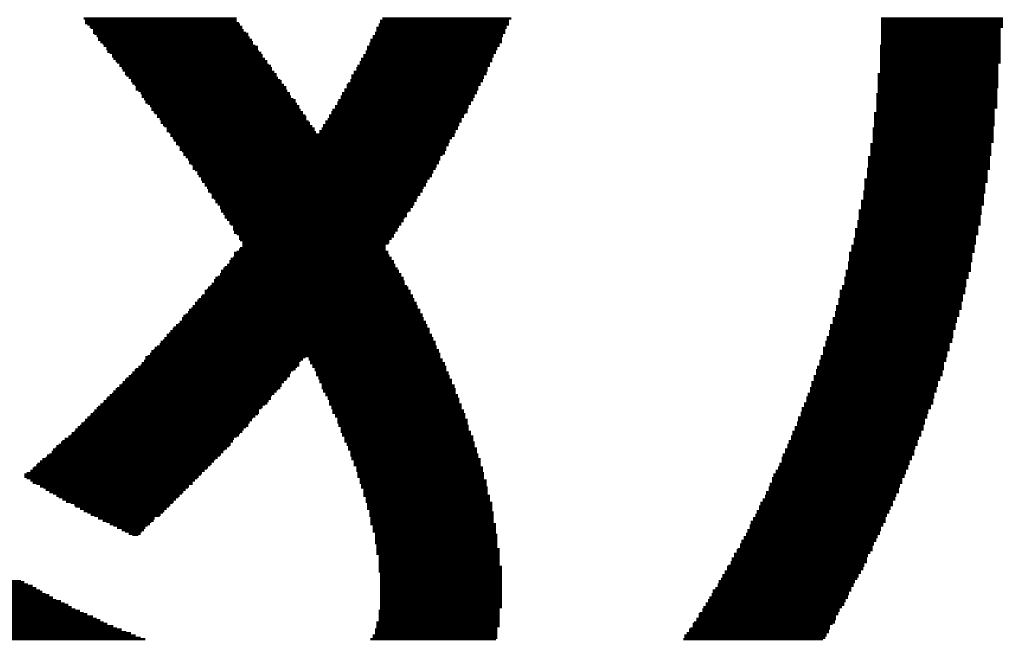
# Model space of a CAD drawing. Extents: x -1.3 to 24.2, y -3.9 to 39.2.
# Tile 30 of 53: x 12.2 to 14.3, y 15.1 to 16.5. Entities that reach past the tile are written whole.
import ezdxf

# ---------------------------------------------------------------- set-up
doc = ezdxf.new("R2010")
doc.units = 0
doc.layers.add('SMART_DOF_6_CLICK_V100_GTO', color=14, linetype='CONTINUOUS')

msp = doc.modelspace()

# ---------------------------------------------------------------- linework, layer by layer
at = {"layer": 'SMART_DOF_6_CLICK_V100_GTO', "const_width": 0.00508}
for points in [[(12.33932, 16.4719), (12.66698, 16.4719)], [(12.34186, 16.46682), (12.66698, 16.46682)], [(12.34186, 16.46174), (12.67206, 16.46174)], [(12.97432, 16.46682), (13.25118, 16.46682)], [(12.97432, 16.46174), (13.25118, 16.46174)], [(12.9794, 16.4719), (13.25626, 16.4719)], [(14.04874, 16.4719), (14.31036, 16.4719)], [(14.04874, 16.46682), (14.31036, 16.46682)], [(14.04874, 16.46174), (14.31036, 16.46174)], [(12.34694, 16.4592), (12.6746, 16.4592)], [(12.35202, 16.45412), (12.67968, 16.45412)], [(12.35456, 16.45158), (12.67968, 16.45158)], [(12.35964, 16.4465), (12.68222, 16.4465)], [(12.35964, 16.44142), (12.6873, 16.44142)], [(12.96416, 16.44142), (13.24356, 16.44142)], [(12.9667, 16.45158), (13.2461, 16.45158)], [(12.9667, 16.4465), (13.24356, 16.4465)], [(12.97178, 16.4592), (13.25118, 16.4592)], [(12.97178, 16.45412), (13.2461, 16.45412)], [(14.04874, 16.4592), (14.31036, 16.4592)], [(14.04874, 16.45412), (14.31036, 16.45412)], [(14.04874, 16.45158), (14.30528, 16.45158)], [(14.04874, 16.4465), (14.30528, 16.4465)], [(14.04874, 16.44142), (14.30528, 16.44142)], [(12.36218, 16.43888), (12.69238, 16.43888)], [(12.36726, 16.4338), (12.69238, 16.4338)], [(12.3698, 16.43126), (12.69492, 16.43126)], [(12.3698, 16.42618), (12.7, 16.42618)], [(12.37488, 16.4211), (12.70254, 16.4211)], [(12.954, 16.42618), (13.23594, 16.42618)], [(12.954, 16.4211), (13.23594, 16.4211)], [(12.95908, 16.4338), (13.23848, 16.4338)], [(12.95908, 16.43126), (13.23594, 16.43126)], [(12.96416, 16.43888), (13.23848, 16.43888)], [(14.04874, 16.43888), (14.30528, 16.43888)], [(14.04874, 16.4338), (14.30528, 16.4338)], [(14.04874, 16.43126), (14.30528, 16.43126)], [(14.04874, 16.42618), (14.30528, 16.42618)], [(14.04874, 16.4211), (14.30528, 16.4211)], [(12.37996, 16.41856), (12.70254, 16.41856)], [(12.3825, 16.41348), (12.70762, 16.41348)], [(12.38758, 16.41094), (12.7127, 16.41094)], [(12.38758, 16.40586), (12.7127, 16.40586)], [(12.39012, 16.40078), (12.71524, 16.40078)], [(12.3952, 16.39824), (12.72032, 16.39824)], [(12.94384, 16.40078), (13.22324, 16.40078)], [(12.94384, 16.39824), (13.22324, 16.39824)], [(12.94638, 16.41094), (13.22578, 16.41094)], [(12.94638, 16.40586), (13.22578, 16.40586)], [(12.95146, 16.41856), (13.23086, 16.41856)], [(12.95146, 16.41348), (13.23086, 16.41348)], [(14.0462, 16.41348), (14.30528, 16.41348)], [(14.0462, 16.41094), (14.30528, 16.41094)], [(14.0462, 16.40586), (14.30528, 16.40586)], [(14.0462, 16.40078), (14.30528, 16.40078)], [(14.0462, 16.39824), (14.30528, 16.39824)], [(14.04874, 16.41856), (14.30528, 16.41856)], [(12.40028, 16.39316), (12.72286, 16.39316)], [(12.40028, 16.39062), (12.72286, 16.39062)], [(12.40282, 16.38554), (12.72794, 16.38554)], [(12.4079, 16.38046), (12.73302, 16.38046)], [(12.41044, 16.37792), (12.73302, 16.37792)], [(12.93114, 16.37792), (13.21054, 16.37792)], [(12.93368, 16.38554), (13.21562, 16.38554)], [(12.93368, 16.38046), (13.21562, 16.38046)], [(12.93876, 16.39316), (13.21816, 16.39316)], [(12.93876, 16.39062), (13.21816, 16.39062)], [(14.0462, 16.39316), (14.30528, 16.39316)], [(14.0462, 16.39062), (14.30528, 16.39062)], [(14.0462, 16.38554), (14.30528, 16.38554)], [(14.0462, 16.38046), (14.30528, 16.38046)], [(14.0462, 16.37792), (14.30528, 16.37792)], [(12.41552, 16.37284), (12.73556, 16.37284)], [(12.41552, 16.3703), (12.74064, 16.3703)], [(12.4206, 16.36522), (12.74318, 16.36522)], [(12.42314, 16.36014), (12.74318, 16.36014)], [(12.42822, 16.3576), (12.74826, 16.3576)], [(12.91844, 16.3576), (13.20292, 16.3576)], [(12.92352, 16.36522), (13.20546, 16.36522)], [(12.92352, 16.36014), (13.20546, 16.36014)], [(12.92606, 16.3703), (13.21054, 16.3703)], [(12.93114, 16.37284), (13.21054, 16.37284)], [(14.0462, 16.37284), (14.3002, 16.37284)], [(14.0462, 16.3703), (14.3002, 16.3703)], [(14.0462, 16.36522), (14.3002, 16.36522)], [(14.0462, 16.36014), (14.3002, 16.36014)], [(14.0462, 16.3576), (14.3002, 16.3576)], [(12.42822, 16.35252), (12.75334, 16.35252)], [(12.43076, 16.34998), (12.75334, 16.34998)], [(12.43584, 16.3449), (12.75588, 16.3449)], [(12.44092, 16.33982), (12.76096, 16.33982)], [(12.44092, 16.33728), (12.7635, 16.33728)], [(12.91082, 16.33982), (13.1953, 16.33982)], [(12.91082, 16.33728), (13.1953, 16.33728)], [(12.91336, 16.34998), (13.19784, 16.34998)], [(12.91336, 16.3449), (13.19784, 16.3449)], [(12.91844, 16.35252), (13.20292, 16.35252)], [(14.04112, 16.35252), (14.3002, 16.35252)], [(14.04112, 16.34998), (14.3002, 16.34998)], [(14.04112, 16.3449), (14.3002, 16.3449)], [(14.04112, 16.33982), (14.3002, 16.33982)], [(14.04112, 16.33728), (14.3002, 16.33728)], [(12.44346, 16.3322), (12.7635, 16.3322)], [(12.44854, 16.32966), (12.76858, 16.32966)], [(12.45108, 16.32458), (12.77366, 16.32458)], [(12.45108, 16.3195), (12.77366, 16.3195)], [(12.45616, 16.31696), (12.7762, 16.31696)], [(12.89812, 16.3195), (13.18514, 16.3195)], [(12.89812, 16.31696), (13.1826, 16.31696)], [(12.9032, 16.32966), (13.19022, 16.32966)], [(12.9032, 16.32458), (13.18514, 16.32458)], [(12.90574, 16.3322), (13.19022, 16.3322)], [(14.04112, 16.3322), (14.3002, 16.3322)], [(14.04112, 16.32966), (14.3002, 16.32966)], [(14.04112, 16.32458), (14.3002, 16.32458)], [(14.04112, 16.3195), (14.29766, 16.3195)], [(14.04112, 16.31696), (14.29766, 16.31696)], [(12.46124, 16.31188), (12.78128, 16.31188)], [(12.46378, 16.30934), (12.78128, 16.30934)], [(12.46378, 16.30426), (12.78382, 16.30426)], [(12.46886, 16.29918), (12.7889, 16.29918)], [(12.4714, 16.29664), (12.79398, 16.29664)], [(12.88542, 16.29664), (13.17498, 16.29664)], [(12.8905, 16.30426), (13.17752, 16.30426)], [(12.8905, 16.29918), (13.17498, 16.29918)], [(12.89304, 16.31188), (13.1826, 16.31188)], [(12.89304, 16.30934), (13.17752, 16.30934)], [(14.03858, 16.30934), (14.29766, 16.30934)], [(14.03858, 16.30426), (14.29766, 16.30426)], [(14.03858, 16.29918), (14.29766, 16.29918)], [(14.03858, 16.29664), (14.29766, 16.29664)], [(14.04112, 16.31188), (14.29766, 16.31188)], [(12.4714, 16.29156), (12.79398, 16.29156)], [(12.47648, 16.28902), (12.79652, 16.28902)], [(12.48156, 16.28394), (12.8016, 16.28394)], [(12.4841, 16.2814), (12.8016, 16.2814)], [(12.4841, 16.27632), (12.80414, 16.27632)], [(12.87272, 16.27632), (13.16228, 16.27632)], [(12.8778, 16.28394), (13.16482, 16.28394)], [(12.8778, 16.2814), (13.16482, 16.2814)], [(12.88288, 16.29156), (13.1699, 16.29156)], [(12.88288, 16.28902), (13.1699, 16.28902)], [(14.03858, 16.29156), (14.29766, 16.29156)], [(14.03858, 16.28902), (14.29766, 16.28902)], [(14.03858, 16.28394), (14.29766, 16.28394)], [(14.03858, 16.2814), (14.29766, 16.2814)], [(14.03858, 16.27632), (14.29258, 16.27632)], [(12.48918, 16.27124), (12.80922, 16.27124)], [(12.49172, 16.2687), (12.80922, 16.2687)], [(12.4968, 16.26362), (12.8143, 16.26362)], [(12.4968, 16.26108), (12.81684, 16.26108)], [(12.50188, 16.256), (12.81684, 16.256)], [(12.50442, 16.25092), (12.82192, 16.25092)], [(12.85748, 16.25092), (13.14958, 16.25092)], [(12.86256, 16.256), (13.14958, 16.256)], [(12.8651, 16.26362), (13.15466, 16.26362)], [(12.8651, 16.26108), (13.15466, 16.26108)], [(12.87018, 16.27124), (13.16228, 16.27124)], [(12.87018, 16.2687), (13.1572, 16.2687)], [(14.0335, 16.2687), (14.29258, 16.2687)], [(14.0335, 16.26362), (14.29258, 16.26362)], [(14.0335, 16.26108), (14.29258, 16.26108)], [(14.0335, 16.256), (14.29258, 16.256)], [(14.0335, 16.25092), (14.29258, 16.25092)], [(14.03858, 16.27124), (14.29258, 16.27124)], [(12.50442, 16.24838), (12.82446, 16.24838)], [(12.5095, 16.2433), (12.82446, 16.2433)], [(12.51204, 16.24076), (12.82954, 16.24076)], [(12.51712, 16.23568), (12.83462, 16.23568)], [(12.51712, 16.2306), (12.83462, 16.2306)], [(12.84478, 16.2306), (13.13688, 16.2306)], [(12.84986, 16.23568), (13.14196, 16.23568)], [(12.8524, 16.2433), (13.1445, 16.2433)], [(12.8524, 16.24076), (13.14196, 16.24076)], [(12.85748, 16.24838), (13.1445, 16.24838)], [(14.03096, 16.23568), (14.29004, 16.23568)], [(14.03096, 16.2306), (14.29004, 16.2306)], [(14.0335, 16.24838), (14.29258, 16.24838)], [(14.0335, 16.2433), (14.29258, 16.2433)], [(14.0335, 16.24076), (14.29004, 16.24076)], [(12.5222, 16.22806), (12.83716, 16.22806)], [(12.52474, 16.22298), (13.13434, 16.22298)], [(12.52474, 16.22044), (13.13434, 16.22044)], [(12.52982, 16.21536), (13.12926, 16.21536)], [(12.53236, 16.21028), (13.12418, 16.21028)], [(12.84478, 16.22806), (13.13688, 16.22806)], [(14.03096, 16.22806), (14.29004, 16.22806)], [(14.03096, 16.22298), (14.29004, 16.22298)], [(14.03096, 16.22044), (14.29004, 16.22044)], [(14.03096, 16.21536), (14.29004, 16.21536)], [(14.03096, 16.21028), (14.29004, 16.21028)], [(12.53744, 16.20774), (13.12418, 16.20774)], [(12.53744, 16.20266), (13.12164, 16.20266)], [(12.54252, 16.20012), (13.12164, 16.20012)], [(12.54506, 16.19504), (13.11656, 16.19504)], [(12.54506, 16.18996), (13.11656, 16.18996)], [(12.55014, 16.18742), (13.11402, 16.18742)], [(14.02588, 16.20266), (14.28496, 16.20266)], [(14.02588, 16.20012), (14.28496, 16.20012)], [(14.02588, 16.19504), (14.28496, 16.19504)], [(14.02588, 16.18996), (14.28496, 16.18996)], [(14.02588, 16.18742), (14.28496, 16.18742)], [(14.03096, 16.20774), (14.29004, 16.20774)], [(12.55268, 16.18234), (13.11402, 16.18234)], [(12.55268, 16.1798), (13.10894, 16.1798)], [(12.55776, 16.17472), (13.10386, 16.17472)], [(12.56284, 16.16964), (13.10386, 16.16964)], [(12.56538, 16.1671), (13.10132, 16.1671)], [(14.0208, 16.17472), (14.28242, 16.17472)], [(14.0208, 16.16964), (14.28242, 16.16964)], [(14.0208, 16.1671), (14.28242, 16.1671)], [(14.02588, 16.18234), (14.28496, 16.18234)], [(14.02588, 16.1798), (14.28496, 16.1798)], [(12.56538, 16.16202), (13.10132, 16.16202)], [(12.57046, 16.15948), (13.09624, 16.15948)], [(12.573, 16.1544), (13.09624, 16.1544)], [(12.573, 16.14932), (13.0937, 16.14932)], [(12.57808, 16.14678), (13.08862, 16.14678)], [(14.01826, 16.14932), (14.28242, 16.14932)], [(14.01826, 16.14678), (14.27734, 16.14678)], [(14.0208, 16.16202), (14.28242, 16.16202)], [(14.0208, 16.15948), (14.28242, 16.15948)], [(14.0208, 16.1544), (14.28242, 16.1544)], [(12.58316, 16.1417), (13.08862, 16.1417)], [(12.58316, 16.13916), (13.08608, 16.13916)], [(12.5857, 16.13408), (13.08608, 16.13408)], [(12.59078, 16.129), (13.081, 16.129)], [(12.59078, 16.12646), (13.07592, 16.12646)], [(14.01318, 16.12646), (14.27734, 16.12646)], [(14.01826, 16.1417), (14.27734, 16.1417)], [(14.01826, 16.13916), (14.27734, 16.13916)], [(14.01826, 16.13408), (14.27734, 16.13408)], [(14.01826, 16.129), (14.27734, 16.129)], [(12.59332, 16.12138), (13.07592, 16.12138)], [(12.5984, 16.11884), (13.07338, 16.11884)], [(12.5984, 16.11376), (13.07338, 16.11376)], [(12.60348, 16.10868), (13.0683, 16.10868)], [(12.60602, 16.10614), (13.06576, 16.10614)], [(14.01318, 16.12138), (14.27734, 16.12138)], [(14.01318, 16.11884), (14.27226, 16.11884)], [(14.01318, 16.11376), (14.27226, 16.11376)], [(14.01318, 16.10868), (14.27226, 16.10868)], [(14.01318, 16.10614), (14.27226, 16.10614)], [(12.60602, 16.10106), (13.06576, 16.10106)], [(12.6111, 16.09852), (13.06068, 16.09852)], [(12.61364, 16.09344), (13.06068, 16.09344)], [(12.61364, 16.08836), (13.0556, 16.08836)], [(12.61872, 16.08582), (13.05306, 16.08582)], [(14.01064, 16.10106), (14.27226, 16.10106)], [(14.01064, 16.09852), (14.27226, 16.09852)], [(14.01064, 16.09344), (14.26972, 16.09344)], [(14.01064, 16.08836), (14.26972, 16.08836)], [(14.01064, 16.08582), (14.26972, 16.08582)], [(12.62126, 16.08074), (13.05306, 16.08074)], [(12.62126, 16.0782), (13.04798, 16.0782)], [(12.62634, 16.07312), (13.04798, 16.07312)], [(12.63142, 16.06804), (13.04544, 16.06804)], [(12.63142, 16.0655), (13.04036, 16.0655)], [(12.63396, 16.06042), (13.04036, 16.06042)], [(14.00048, 16.06042), (14.26464, 16.06042)], [(14.00556, 16.08074), (14.26972, 16.08074)], [(14.00556, 16.0782), (14.26972, 16.0782)], [(14.00556, 16.07312), (14.26972, 16.07312)], [(14.00556, 16.06804), (14.26464, 16.06804)], [(14.00556, 16.0655), (14.26464, 16.0655)], [(12.63396, 16.05788), (13.03528, 16.05788)], [(12.63904, 16.0528), (13.03274, 16.0528)], [(12.64158, 16.04772), (13.03274, 16.04772)], [(12.64158, 16.04518), (13.02766, 16.04518)], [(12.64666, 16.0401), (13.02512, 16.0401)], [(14.00048, 16.05788), (14.26464, 16.05788)], [(14.00048, 16.0528), (14.26464, 16.0528)], [(14.00048, 16.04772), (14.2621, 16.04772)], [(14.00048, 16.04518), (14.2621, 16.04518)], [(14.00048, 16.0401), (14.2621, 16.0401)], [(12.65174, 16.03756), (13.02512, 16.03756)], [(12.65174, 16.03248), (13.02004, 16.03248)], [(12.65428, 16.02994), (13.02004, 16.02994)], [(12.65936, 16.02486), (13.01496, 16.02486)], [(12.65936, 16.01978), (13.01242, 16.01978)], [(13.99286, 16.01978), (14.25702, 16.01978)], [(13.99794, 16.03756), (14.2621, 16.03756)], [(13.99794, 16.03248), (14.2621, 16.03248)], [(13.99794, 16.02994), (14.2621, 16.02994)], [(13.99794, 16.02486), (14.25702, 16.02486)], [(12.6619, 16.01724), (13.01242, 16.01724)], [(12.6619, 16.01216), (13.00734, 16.01216)], [(12.66698, 16.00962), (13.0048, 16.00962)], [(12.67206, 16.00454), (13.0048, 16.00454)], [(12.67206, 15.99946), (12.99972, 15.99946)], [(12.6746, 15.99692), (12.99464, 15.99692)], [(13.99032, 15.99946), (14.25194, 15.99946)], [(13.99032, 15.99692), (14.25194, 15.99692)], [(13.99286, 16.01724), (14.25702, 16.01724)], [(13.99286, 16.01216), (14.25702, 16.01216)], [(13.99286, 16.00962), (14.25702, 16.00962)], [(13.99286, 16.00454), (14.25194, 16.00454)], [(12.67206, 15.9766), (12.98702, 15.9766)], [(12.6746, 15.97914), (12.98702, 15.97914)], [(12.67968, 15.99184), (12.99464, 15.99184)], [(12.67968, 15.9893), (12.9921, 15.9893)], [(12.67968, 15.98422), (12.98702, 15.98422)], [(13.98524, 15.98422), (14.2494, 15.98422)], [(13.98524, 15.97914), (14.2494, 15.97914)], [(13.98524, 15.9766), (14.2494, 15.9766)], [(13.99032, 15.99184), (14.25194, 15.99184)], [(13.99032, 15.9893), (14.25194, 15.9893)], [(12.65428, 15.95628), (12.99972, 15.95628)], [(12.65936, 15.95882), (12.99972, 15.95882)], [(12.6619, 15.96898), (12.9921, 15.96898)], [(12.6619, 15.9639), (12.99464, 15.9639)], [(12.66698, 15.97152), (12.9921, 15.97152)], [(13.98016, 15.96898), (14.24432, 15.96898)], [(13.98016, 15.9639), (14.24432, 15.9639)], [(13.98016, 15.95882), (14.24432, 15.95882)], [(13.98016, 15.95628), (14.24432, 15.95628)], [(13.98524, 15.97152), (14.2494, 15.97152)], [(12.63904, 15.93596), (13.01242, 15.93596)], [(12.64158, 15.9385), (13.00734, 15.9385)], [(12.64666, 15.94358), (13.00734, 15.94358)], [(12.65174, 15.9512), (13.0048, 15.9512)], [(12.65174, 15.94866), (13.0048, 15.94866)], [(13.97762, 15.94866), (14.24178, 15.94866)], [(13.97762, 15.94358), (14.24178, 15.94358)], [(13.97762, 15.9385), (14.24178, 15.9385)], [(13.97762, 15.93596), (14.24178, 15.93596)], [(13.98016, 15.9512), (14.24432, 15.9512)], [(12.62126, 15.91564), (13.02512, 15.91564)], [(12.62634, 15.91818), (13.02004, 15.91818)], [(12.63142, 15.92326), (13.02004, 15.92326)], [(12.63396, 15.93088), (13.01496, 15.93088)], [(12.63396, 15.92834), (13.01496, 15.92834)], [(13.97, 15.91564), (14.2367, 15.91564)], [(13.97254, 15.93088), (14.24178, 15.93088)], [(13.97254, 15.92834), (14.2367, 15.92834)], [(13.97254, 15.92326), (14.2367, 15.92326)], [(13.97254, 15.91818), (14.2367, 15.91818)], [(12.60602, 15.89532), (13.03528, 15.89532)], [(12.6111, 15.89786), (13.03274, 15.89786)], [(12.61364, 15.90294), (13.02766, 15.90294)], [(12.61872, 15.91056), (13.02512, 15.91056)], [(12.61872, 15.90802), (13.02766, 15.90802)], [(13.96492, 15.89786), (14.23162, 15.89786)], [(13.96492, 15.89532), (14.22908, 15.89532)], [(13.97, 15.91056), (14.23162, 15.91056)], [(13.97, 15.90802), (14.23162, 15.90802)], [(13.97, 15.90294), (14.23162, 15.90294)], [(12.59078, 15.875), (13.04544, 15.875)], [(12.59332, 15.87754), (13.04544, 15.87754)], [(12.5984, 15.8877), (13.04036, 15.8877)], [(12.5984, 15.88262), (13.04036, 15.88262)], [(12.60348, 15.89024), (13.03528, 15.89024)], [(13.95984, 15.8877), (14.22908, 15.8877)], [(13.95984, 15.88262), (14.22908, 15.88262)], [(13.95984, 15.87754), (14.224, 15.87754)], [(13.95984, 15.875), (14.224, 15.875)], [(13.96492, 15.89024), (14.22908, 15.89024)], [(12.57046, 15.8496), (13.0556, 15.8496)], [(12.573, 15.85468), (13.0556, 15.85468)], [(12.57808, 15.8623), (13.05306, 15.8623)], [(12.57808, 15.85722), (13.05306, 15.85722)], [(12.58316, 15.86738), (13.04798, 15.86738)], [(12.5857, 15.86992), (13.04798, 15.86992)], [(13.95222, 15.85468), (14.22146, 15.85468)], [(13.95222, 15.8496), (14.22146, 15.8496)], [(13.9573, 15.86992), (14.224, 15.86992)], [(13.9573, 15.86738), (14.224, 15.86738)], [(13.9573, 15.8623), (14.22146, 15.8623)], [(13.9573, 15.85722), (14.22146, 15.85722)], [(12.55014, 15.82928), (13.0683, 15.82928)], [(12.55268, 15.83436), (13.06576, 15.83436)], [(12.55776, 15.8369), (13.06576, 15.8369)], [(12.56284, 15.84198), (13.06068, 15.84198)], [(12.56538, 15.84706), (13.06068, 15.84706)], [(13.9446, 15.82928), (14.2113, 15.82928)], [(13.94968, 15.84198), (14.21638, 15.84198)], [(13.94968, 15.8369), (14.21638, 15.8369)], [(13.94968, 15.83436), (14.21638, 15.83436)], [(13.95222, 15.84706), (14.21638, 15.84706)], [(12.53236, 15.80896), (13.07592, 15.80896)], [(12.53744, 15.81404), (13.07592, 15.81404)], [(12.54252, 15.81658), (13.07338, 15.81658)], [(12.54506, 15.82166), (13.07338, 15.82166)], [(12.55014, 15.82674), (13.0683, 15.82674)], [(13.93952, 15.81404), (14.20876, 15.81404)], [(13.93952, 15.80896), (14.20876, 15.80896)], [(13.9446, 15.82674), (14.2113, 15.82674)], [(13.9446, 15.82166), (14.2113, 15.82166)], [(13.9446, 15.81658), (14.20876, 15.81658)], [(12.51204, 15.7861), (13.08862, 15.7861)], [(12.51712, 15.79372), (13.08608, 15.79372)], [(12.51712, 15.78864), (13.08608, 15.78864)], [(12.5222, 15.79626), (13.081, 15.79626)], [(12.52474, 15.80134), (13.081, 15.80134)], [(12.52982, 15.80642), (13.081, 15.80642)], [(13.9319, 15.78864), (14.20368, 15.78864)], [(13.9319, 15.7861), (14.20114, 15.7861)], [(13.93698, 15.80134), (14.20368, 15.80134)], [(13.93698, 15.79626), (14.20368, 15.79626)], [(13.93698, 15.79372), (14.20368, 15.79372)], [(13.93952, 15.80642), (14.20876, 15.80642)], [(12.49172, 15.76578), (13.09624, 15.76578)], [(12.4968, 15.76832), (13.09624, 15.76832)], [(12.50188, 15.7734), (13.0937, 15.7734)], [(12.50442, 15.77848), (13.0937, 15.77848)], [(12.5095, 15.78102), (13.08862, 15.78102)], [(13.92428, 15.76578), (14.19606, 15.76578)], [(13.92936, 15.77848), (14.20114, 15.77848)], [(13.92936, 15.7734), (14.19606, 15.7734)], [(13.92936, 15.76832), (14.19606, 15.76832)], [(13.9319, 15.78102), (14.20114, 15.78102)], [(12.4714, 15.74546), (12.8143, 15.74546)], [(12.47648, 15.748), (13.10386, 15.748)], [(12.48156, 15.75308), (13.10386, 15.75308)], [(12.4841, 15.75816), (13.10132, 15.75816)], [(12.48918, 15.7607), (13.10132, 15.7607)], [(12.82192, 15.74546), (13.10386, 15.74546)], [(13.9192, 15.748), (14.19098, 15.748)], [(13.9192, 15.74546), (14.18844, 15.74546)], [(13.92428, 15.7607), (14.19606, 15.7607)], [(13.92428, 15.75816), (14.19098, 15.75816)], [(13.92428, 15.75308), (14.19098, 15.75308)], [(12.45616, 15.72514), (12.79652, 15.72514)], [(12.46124, 15.72768), (12.8016, 15.72768)], [(12.46378, 15.73276), (12.8016, 15.73276)], [(12.46886, 15.73784), (12.80414, 15.73784)], [(12.4714, 15.74038), (12.80922, 15.74038)], [(12.82192, 15.74038), (13.10894, 15.74038)], [(12.82446, 15.73784), (13.10894, 15.73784)], [(12.82446, 15.73276), (13.11402, 15.73276)], [(12.82954, 15.72768), (13.11402, 15.72768)], [(12.82954, 15.72514), (13.11656, 15.72514)], [(13.91158, 15.72514), (14.18336, 15.72514)], [(13.91666, 15.73784), (14.18844, 15.73784)], [(13.91666, 15.73276), (14.18336, 15.73276)], [(13.91666, 15.72768), (14.18336, 15.72768)], [(13.9192, 15.74038), (14.18844, 15.74038)], [(12.43584, 15.70482), (12.78128, 15.70482)], [(12.44092, 15.70736), (12.78128, 15.70736)], [(12.44346, 15.71244), (12.78382, 15.71244)], [(12.44854, 15.71752), (12.7889, 15.71752)], [(12.45108, 15.72006), (12.79398, 15.72006)], [(12.83462, 15.72006), (13.11656, 15.72006)], [(12.83462, 15.71752), (13.11656, 15.71752)], [(12.83716, 15.71244), (13.12164, 15.71244)], [(12.83716, 15.70736), (13.12164, 15.70736)], [(12.84224, 15.70482), (13.12418, 15.70482)], [(13.90396, 15.70482), (14.17574, 15.70482)], [(13.90904, 15.71752), (14.18082, 15.71752)], [(13.90904, 15.71244), (14.18082, 15.71244)], [(13.90904, 15.70736), (14.18082, 15.70736)], [(13.91158, 15.72006), (14.18336, 15.72006)], [(12.41552, 15.6845), (12.7635, 15.6845)], [(12.4206, 15.68704), (12.7635, 15.68704)], [(12.42314, 15.69212), (12.76858, 15.69212)], [(12.42822, 15.6972), (12.77366, 15.6972)], [(12.43076, 15.69974), (12.7762, 15.69974)], [(12.84224, 15.69974), (13.12418, 15.69974)], [(12.84478, 15.6972), (13.12926, 15.6972)], [(12.84478, 15.69212), (13.12926, 15.69212)], [(12.84986, 15.68704), (13.12926, 15.68704)], [(12.84986, 15.6845), (13.13434, 15.6845)], [(13.89888, 15.69212), (14.17066, 15.69212)], [(13.89888, 15.68704), (14.17066, 15.68704)], [(13.89888, 15.6845), (14.17066, 15.6845)], [(13.90396, 15.69974), (14.17574, 15.69974)], [(13.90396, 15.6972), (14.17574, 15.6972)], [(12.3952, 15.66418), (12.74318, 15.66418)], [(12.40028, 15.66672), (12.74826, 15.66672)], [(12.40282, 15.6718), (12.75334, 15.6718)], [(12.4079, 15.67688), (12.75588, 15.67688)], [(12.41044, 15.67942), (12.76096, 15.67942)], [(12.84986, 15.67942), (13.13434, 15.67942)], [(12.8524, 15.67688), (13.13688, 15.67688)], [(12.8524, 15.6718), (13.13688, 15.6718)], [(12.85748, 15.66672), (13.13688, 15.66672)], [(12.85748, 15.66418), (13.14196, 15.66418)], [(13.89126, 15.66672), (14.16304, 15.66672)], [(13.89126, 15.66418), (14.16304, 15.66418)], [(13.89634, 15.67942), (14.16812, 15.67942)], [(13.89634, 15.67688), (14.16812, 15.67688)], [(13.89634, 15.6718), (14.16812, 15.6718)], [(12.3698, 15.63878), (12.72286, 15.63878)], [(12.37488, 15.64386), (12.72794, 15.64386)], [(12.37996, 15.6464), (12.73302, 15.6464)], [(12.3825, 15.65148), (12.73556, 15.65148)], [(12.38758, 15.65656), (12.74064, 15.65656)], [(12.39012, 15.6591), (12.74064, 15.6591)], [(12.86256, 15.6591), (13.14196, 15.6591)], [(12.86256, 15.65656), (13.1445, 15.65656)], [(12.8651, 15.65148), (13.1445, 15.65148)], [(12.8651, 15.6464), (13.1445, 15.6464)], [(12.8651, 15.64386), (13.14958, 15.64386)], [(12.87018, 15.63878), (13.14958, 15.63878)], [(13.88364, 15.6464), (14.1605, 15.6464)], [(13.88364, 15.64386), (14.15542, 15.64386)], [(13.88364, 15.63878), (14.15542, 15.63878)], [(13.88872, 15.6591), (14.16304, 15.6591)], [(13.88872, 15.65656), (14.1605, 15.65656)], [(13.88872, 15.65148), (14.1605, 15.65148)], [(12.35202, 15.61846), (12.70762, 15.61846)], [(12.35456, 15.62354), (12.7127, 15.62354)], [(12.35964, 15.62608), (12.71524, 15.62608)], [(12.36218, 15.63116), (12.71524, 15.63116)], [(12.36726, 15.63624), (12.72032, 15.63624)], [(12.87018, 15.63624), (13.14958, 15.63624)], [(12.87272, 15.63116), (13.15466, 15.63116)], [(12.87272, 15.62608), (13.15466, 15.62608)], [(12.8778, 15.62354), (13.1572, 15.62354)], [(12.8778, 15.61846), (13.1572, 15.61846)], [(13.87602, 15.62608), (14.15034, 15.62608)], [(13.87602, 15.62354), (14.1478, 15.62354)], [(13.87602, 15.61846), (14.1478, 15.61846)], [(13.87856, 15.63624), (14.15542, 15.63624)], [(13.87856, 15.63116), (14.15034, 15.63116)], [(12.3317, 15.59814), (12.69238, 15.59814)], [(12.33424, 15.60322), (12.69238, 15.60322)], [(12.33932, 15.60576), (12.69492, 15.60576)], [(12.34186, 15.61084), (12.7, 15.61084)], [(12.34694, 15.61592), (12.70254, 15.61592)], [(12.88288, 15.61592), (13.1572, 15.61592)], [(12.88288, 15.61084), (13.16228, 15.61084)], [(12.88288, 15.60576), (13.16228, 15.60576)], [(12.88542, 15.60322), (13.16228, 15.60322)], [(12.88542, 15.59814), (13.16482, 15.59814)], [(13.8684, 15.60576), (14.14272, 15.60576)], [(13.8684, 15.60322), (14.14272, 15.60322)], [(13.8684, 15.59814), (14.14018, 15.59814)], [(13.87094, 15.61592), (14.1478, 15.61592)], [(13.87094, 15.61084), (14.14272, 15.61084)], [(12.3063, 15.57528), (12.66698, 15.57528)], [(12.31138, 15.57782), (12.67206, 15.57782)], [(12.31392, 15.5829), (12.6746, 15.5829)], [(12.319, 15.58544), (12.67968, 15.58544)], [(12.32154, 15.59052), (12.68222, 15.59052)], [(12.32662, 15.5956), (12.6873, 15.5956)], [(12.8905, 15.5956), (13.16482, 15.5956)], [(12.8905, 15.59052), (13.16482, 15.59052)], [(12.8905, 15.58544), (13.1699, 15.58544)], [(12.89304, 15.5829), (13.1699, 15.5829)], [(12.89304, 15.57782), (13.1699, 15.57782)], [(12.89812, 15.57528), (13.17498, 15.57528)], [(13.8557, 15.57528), (14.13002, 15.57528)], [(13.85824, 15.58544), (14.1351, 15.58544)], [(13.85824, 15.5829), (14.1351, 15.5829)], [(13.85824, 15.57782), (14.1351, 15.57782)], [(13.86332, 15.5956), (14.14018, 15.5956)], [(13.86332, 15.59052), (14.14018, 15.59052)], [(12.2809, 15.55496), (12.65174, 15.55496)], [(12.28598, 15.5575), (12.65428, 15.5575)], [(12.29106, 15.56258), (12.65428, 15.56258)], [(12.2936, 15.56512), (12.65936, 15.56512)], [(12.29868, 15.5702), (12.6619, 15.5702)], [(12.89812, 15.5702), (13.17498, 15.5702)], [(12.89812, 15.56512), (13.17498, 15.56512)], [(12.9032, 15.56258), (13.17752, 15.56258)], [(12.9032, 15.5575), (13.17752, 15.5575)], [(12.90574, 15.55496), (13.17752, 15.55496)], [(13.84808, 15.5575), (14.12748, 15.5575)], [(13.84808, 15.55496), (14.1224, 15.55496)], [(13.85062, 15.56512), (14.12748, 15.56512)], [(13.85062, 15.56258), (14.12748, 15.56258)], [(13.8557, 15.5702), (14.13002, 15.5702)], [(12.26058, 15.53464), (12.63142, 15.53464)], [(12.26566, 15.53718), (12.63396, 15.53718)], [(12.27074, 15.54226), (12.63904, 15.54226)], [(12.27328, 15.54734), (12.64158, 15.54734)], [(12.27836, 15.54988), (12.64666, 15.54988)], [(12.90574, 15.54988), (13.1826, 15.54988)], [(12.90574, 15.54734), (13.1826, 15.54734)], [(12.91082, 15.54226), (13.1826, 15.54226)], [(12.91082, 15.53718), (13.18514, 15.53718)], [(12.91082, 15.53464), (13.18514, 15.53464)], [(13.83792, 15.53718), (14.11986, 15.53718)], [(13.83792, 15.53464), (14.11478, 15.53464)], [(13.843, 15.54734), (14.11986, 15.54734)], [(13.843, 15.54226), (14.11986, 15.54226)], [(13.84808, 15.54988), (14.1224, 15.54988)], [(12.23772, 15.51432), (12.6111, 15.51432)], [(12.24026, 15.51686), (12.61364, 15.51686)], [(12.24534, 15.52194), (12.61872, 15.52194)], [(12.25042, 15.52702), (12.62126, 15.52702)], [(12.25804, 15.52956), (12.62634, 15.52956)], [(12.91336, 15.52956), (13.18514, 15.52956)], [(12.91336, 15.52702), (13.19022, 15.52702)], [(12.91844, 15.52194), (13.19022, 15.52194)], [(12.91844, 15.51686), (13.19022, 15.51686)], [(12.91844, 15.51432), (13.19022, 15.51432)], [(13.8303, 15.51686), (14.1097, 15.51686)], [(13.8303, 15.51432), (14.10716, 15.51432)], [(13.83538, 15.52956), (14.11478, 15.52956)], [(13.83538, 15.52702), (14.11478, 15.52702)], [(13.83538, 15.52194), (14.1097, 15.52194)], [(12.21232, 15.494), (12.59078, 15.494)], [(12.2174, 15.49654), (12.59332, 15.49654)], [(12.22502, 15.50162), (12.5984, 15.50162)], [(12.2301, 15.5067), (12.60348, 15.5067)], [(12.23264, 15.50924), (12.60602, 15.50924)], [(12.92352, 15.50924), (13.1953, 15.50924)], [(12.92352, 15.5067), (13.1953, 15.5067)], [(12.92352, 15.50162), (13.1953, 15.50162)], [(12.92606, 15.49654), (13.19784, 15.49654)], [(12.92606, 15.494), (13.19784, 15.494)], [(13.8176, 15.494), (14.09954, 15.494)], [(13.82268, 15.50162), (14.10208, 15.50162)], [(13.82268, 15.49654), (14.10208, 15.49654)], [(13.82776, 15.50924), (14.10716, 15.50924)], [(13.82776, 15.5067), (14.10716, 15.5067)], [(12.21232, 15.48892), (12.5857, 15.48892)], [(12.2174, 15.48638), (12.58316, 15.48638)], [(12.22502, 15.4813), (12.57808, 15.4813)], [(12.2301, 15.47622), (12.573, 15.47622)], [(12.23772, 15.47368), (12.573, 15.47368)], [(12.92606, 15.48892), (13.19784, 15.48892)], [(12.93114, 15.48638), (13.19784, 15.48638)], [(12.93114, 15.4813), (13.20292, 15.4813)], [(12.93114, 15.47622), (13.20292, 15.47622)], [(12.93368, 15.47368), (13.20292, 15.47368)], [(13.80998, 15.47368), (14.08938, 15.47368)], [(13.81506, 15.48638), (14.09446, 15.48638)], [(13.81506, 15.4813), (14.09446, 15.4813)], [(13.81506, 15.47622), (14.09446, 15.47622)], [(13.8176, 15.48892), (14.09954, 15.48892)], [(12.24534, 15.4686), (12.56538, 15.4686)], [(12.25296, 15.46606), (12.56284, 15.46606)], [(12.25804, 15.46098), (12.55776, 15.46098)], [(12.26566, 15.4559), (12.55268, 15.4559)], [(12.27328, 15.45336), (12.55014, 15.45336)], [(12.2809, 15.44828), (12.54506, 15.44828)], [(12.93368, 15.4686), (13.20292, 15.4686)], [(12.93368, 15.46606), (13.20546, 15.46606)], [(12.93876, 15.46098), (13.20546, 15.46098)], [(12.93876, 15.4559), (13.20546, 15.4559)], [(12.93876, 15.45336), (13.20546, 15.45336)], [(12.93876, 15.44828), (13.21054, 15.44828)], [(13.79982, 15.44828), (14.08176, 15.44828)], [(13.80236, 15.4559), (14.08684, 15.4559)], [(13.80236, 15.45336), (14.08176, 15.45336)], [(13.80744, 15.46606), (14.08684, 15.46606)], [(13.80744, 15.46098), (14.08684, 15.46098)], [(13.80998, 15.4686), (14.08938, 15.4686)], [(12.28598, 15.44574), (12.54252, 15.44574)], [(12.2936, 15.44066), (12.53744, 15.44066)], [(12.30122, 15.43558), (12.53236, 15.43558)], [(12.31138, 15.43304), (12.52982, 15.43304)], [(12.319, 15.42796), (12.52474, 15.42796)], [(12.94384, 15.44574), (13.21054, 15.44574)], [(12.94384, 15.44066), (13.21054, 15.44066)], [(12.94384, 15.43558), (13.21054, 15.43558)], [(12.94638, 15.43304), (13.21562, 15.43304)], [(12.94638, 15.42796), (13.21562, 15.42796)], [(13.78966, 15.43304), (14.07414, 15.43304)], [(13.78966, 15.42796), (14.07414, 15.42796)], [(13.79474, 15.44066), (14.07922, 15.44066)], [(13.79474, 15.43558), (14.07414, 15.43558)], [(13.79982, 15.44574), (14.07922, 15.44574)], [(12.32154, 15.42542), (12.5222, 15.42542)], [(12.3317, 15.42034), (12.51712, 15.42034)], [(12.33932, 15.41526), (12.51204, 15.41526)], [(12.34694, 15.41272), (12.5095, 15.41272)], [(12.35456, 15.40764), (12.50442, 15.40764)], [(12.94638, 15.42542), (13.21562, 15.42542)], [(12.94638, 15.42034), (13.21562, 15.42034)], [(12.95146, 15.41526), (13.21562, 15.41526)], [(12.95146, 15.41272), (13.21816, 15.41272)], [(12.95146, 15.40764), (13.21816, 15.40764)], [(13.7795, 15.40764), (14.06144, 15.40764)], [(13.78204, 15.41526), (14.06652, 15.41526)], [(13.78204, 15.41272), (14.06652, 15.41272)], [(13.78712, 15.42542), (14.06906, 15.42542)], [(13.78712, 15.42034), (14.06906, 15.42034)], [(12.36218, 15.4051), (12.50188, 15.4051)], [(12.3698, 15.40002), (12.49172, 15.40002)], [(12.37996, 15.39494), (12.48918, 15.39494)], [(12.38758, 15.3924), (12.4841, 15.3924)], [(12.3952, 15.38732), (12.48156, 15.38732)], [(12.40282, 15.38478), (12.47648, 15.38478)], [(12.95146, 15.4051), (13.21816, 15.4051)], [(12.954, 15.40002), (13.21816, 15.40002)], [(12.954, 15.39494), (13.21816, 15.39494)], [(12.954, 15.3924), (13.21816, 15.3924)], [(12.954, 15.38732), (13.22324, 15.38732)], [(12.95908, 15.38478), (13.22324, 15.38478)], [(13.7668, 15.38478), (14.05382, 15.38478)], [(13.76934, 15.3924), (14.0589, 15.3924)], [(13.76934, 15.38732), (14.05382, 15.38732)], [(13.77442, 15.40002), (14.0589, 15.40002)], [(13.77442, 15.39494), (14.0589, 15.39494)], [(13.7795, 15.4051), (14.06144, 15.4051)], [(12.41044, 15.3797), (12.4714, 15.3797)], [(12.4206, 15.37462), (12.46886, 15.37462)], [(12.42822, 15.37208), (12.46378, 15.37208)], [(12.43584, 15.367), (12.46124, 15.367)], [(12.44346, 15.36446), (12.45616, 15.36446)], [(12.95908, 15.3797), (13.22324, 15.3797)], [(12.95908, 15.37462), (13.22324, 15.37462)], [(12.95908, 15.37208), (13.22324, 15.37208)], [(12.96416, 15.367), (13.22324, 15.367)], [(12.96416, 15.36446), (13.22578, 15.36446)], [(13.75918, 15.367), (14.0462, 15.367)], [(13.75918, 15.36446), (14.04112, 15.36446)], [(13.76172, 15.37462), (14.04874, 15.37462)], [(13.76172, 15.37208), (14.0462, 15.37208)], [(13.7668, 15.3797), (14.04874, 15.3797)], [(12.96416, 15.35938), (13.22578, 15.35938)], [(12.96416, 15.3543), (13.22578, 15.3543)], [(12.96416, 15.35176), (13.22578, 15.35176)], [(12.96416, 15.34668), (13.22578, 15.34668)], [(12.9667, 15.34414), (13.22578, 15.34414)], [(13.74648, 15.34414), (14.0335, 15.34414)], [(13.74902, 15.35176), (14.03858, 15.35176)], [(13.74902, 15.34668), (14.0335, 15.34668)], [(13.7541, 15.35938), (14.04112, 15.35938)], [(13.7541, 15.3543), (14.03858, 15.3543)], [(12.9667, 15.33906), (13.22578, 15.33906)], [(12.9667, 15.33398), (13.23086, 15.33398)], [(12.9667, 15.33144), (13.23086, 15.33144)], [(12.9667, 15.32636), (13.23086, 15.32636)], [(12.9667, 15.32382), (13.23086, 15.32382)], [(13.73378, 15.32382), (14.0208, 15.32382)], [(13.73886, 15.33144), (14.03096, 15.33144)], [(13.73886, 15.32636), (14.02588, 15.32636)], [(13.7414, 15.33398), (14.03096, 15.33398)], [(13.74648, 15.33906), (14.03096, 15.33906)], [(12.97178, 15.31874), (13.23086, 15.31874)], [(12.97178, 15.31366), (13.23086, 15.31366)], [(12.97178, 15.31112), (13.23086, 15.31112)], [(12.97178, 15.30604), (13.23086, 15.30604)], [(12.97178, 15.3035), (13.23086, 15.3035)], [(13.72616, 15.30604), (14.01826, 15.30604)], [(13.72616, 15.3035), (14.01318, 15.3035)], [(13.7287, 15.31366), (14.01826, 15.31366)], [(13.7287, 15.31112), (14.01826, 15.31112)], [(13.73378, 15.31874), (14.0208, 15.31874)], [(12.97178, 15.29842), (13.23086, 15.29842)], [(12.97178, 15.29588), (13.23594, 15.29588)], [(12.97178, 15.2908), (13.23594, 15.2908)], [(12.97178, 15.28572), (13.23594, 15.28572)], [(12.97432, 15.28318), (13.23594, 15.28318)], [(13.71346, 15.28572), (14.00556, 15.28572)], [(13.71346, 15.28318), (14.00556, 15.28318)], [(13.71854, 15.29588), (14.01064, 15.29588)], [(13.71854, 15.2908), (14.01064, 15.2908)], [(13.72108, 15.29842), (14.01318, 15.29842)], [(11.7221, 15.2654), (12.2047, 15.2654)], [(11.72718, 15.26286), (12.21232, 15.26286)], [(12.97432, 15.2781), (13.23594, 15.2781)], [(12.97432, 15.27556), (13.23594, 15.27556)], [(12.97432, 15.27048), (13.23594, 15.27048)], [(12.97432, 15.2654), (13.23594, 15.2654)], [(12.97432, 15.26286), (13.23594, 15.26286)], [(13.70076, 15.2654), (13.99286, 15.2654)], [(13.70076, 15.26286), (13.99286, 15.26286)], [(13.70584, 15.27048), (13.99794, 15.27048)], [(13.70838, 15.2781), (14.00048, 15.2781)], [(13.70838, 15.27556), (14.00048, 15.27556)], [(11.72972, 15.25778), (12.21994, 15.25778)], [(11.73734, 15.25524), (12.2301, 15.25524)], [(11.74242, 15.25016), (12.23772, 15.25016)], [(11.75004, 15.24508), (12.24534, 15.24508)], [(11.75512, 15.24254), (12.25042, 15.24254)], [(11.76274, 15.23746), (12.25804, 15.23746)], [(12.97432, 15.25778), (13.23594, 15.25778)], [(12.97432, 15.25524), (13.23594, 15.25524)], [(12.97432, 15.25016), (13.23594, 15.25016)], [(12.97432, 15.24508), (13.23594, 15.24508)], [(12.97432, 15.24254), (13.23594, 15.24254)], [(12.97432, 15.23746), (13.23594, 15.23746)], [(13.68552, 15.23746), (13.98016, 15.23746)], [(13.68806, 15.24508), (13.98524, 15.24508)], [(13.68806, 15.24254), (13.98016, 15.24254)], [(13.69314, 15.25016), (13.98524, 15.25016)], [(13.69822, 15.25778), (13.99032, 15.25778)], [(13.69822, 15.25524), (13.99032, 15.25524)], [(11.76782, 15.23492), (12.26566, 15.23492)], [(11.77544, 15.22984), (12.27328, 15.22984)], [(11.77798, 15.22476), (12.2809, 15.22476)], [(11.78814, 15.22222), (12.29106, 15.22222)], [(11.79068, 15.21714), (12.29868, 15.21714)], [(12.97432, 15.23492), (13.23594, 15.23492)], [(12.97432, 15.22984), (13.23594, 15.22984)], [(12.97432, 15.22476), (13.23594, 15.22476)], [(12.97432, 15.22222), (13.23594, 15.22222)], [(12.97432, 15.21714), (13.23594, 15.21714)], [(13.67282, 15.21714), (13.97, 15.21714)], [(13.6779, 15.22476), (13.97254, 15.22476)], [(13.6779, 15.22222), (13.97254, 15.22222)], [(13.68044, 15.22984), (13.97762, 15.22984)], [(13.68552, 15.23492), (13.97762, 15.23492)], [(11.7983, 15.2146), (12.3063, 15.2146)], [(11.80338, 15.20952), (12.31392, 15.20952)], [(11.811, 15.20444), (12.32154, 15.20444)], [(11.81608, 15.2019), (12.3317, 15.2019)], [(11.8237, 15.19682), (12.33932, 15.19682)], [(12.97178, 15.2019), (13.23086, 15.2019)], [(12.97178, 15.19682), (13.23086, 15.19682)], [(12.97432, 15.2146), (13.23594, 15.2146)], [(12.97432, 15.20952), (13.23594, 15.20952)], [(12.97432, 15.20444), (13.23086, 15.20444)], [(13.66012, 15.19682), (13.9573, 15.19682)], [(13.6652, 15.20444), (13.95984, 15.20444)], [(13.6652, 15.2019), (13.95984, 15.2019)], [(13.66774, 15.20952), (13.96492, 15.20952)], [(13.67282, 15.2146), (13.97, 15.2146)], [(11.82878, 15.19428), (12.34694, 15.19428)], [(11.8364, 15.1892), (12.35964, 15.1892)], [(11.83894, 15.18412), (12.36726, 15.18412)], [(11.8491, 15.18158), (12.37488, 15.18158)], [(11.85164, 15.1765), (12.3825, 15.1765)], [(11.85926, 15.17396), (12.39012, 15.17396)], [(12.9667, 15.1765), (13.23086, 15.1765)], [(12.9667, 15.17396), (13.23086, 15.17396)], [(12.97178, 15.19428), (13.23086, 15.19428)], [(12.97178, 15.1892), (13.23086, 15.1892)], [(12.97178, 15.18412), (13.23086, 15.18412)], [(12.97178, 15.18158), (13.23086, 15.18158)], [(13.64488, 15.17396), (13.9446, 15.17396)], [(13.64742, 15.1765), (13.94968, 15.1765)], [(13.6525, 15.18412), (13.95222, 15.18412)], [(13.6525, 15.18158), (13.94968, 15.18158)], [(13.65758, 15.19428), (13.9573, 15.19428)], [(13.65758, 15.1892), (13.95222, 15.1892)], [(11.86434, 15.16888), (12.40282, 15.16888)], [(11.87196, 15.1638), (12.41044, 15.1638)], [(11.87958, 15.16126), (12.4206, 15.16126)], [(11.88466, 15.15618), (12.43076, 15.15618)], [(11.89228, 15.15364), (12.44092, 15.15364)], [(12.96416, 15.16126), (13.22578, 15.16126)], [(12.96416, 15.15618), (13.22578, 15.15618)], [(12.96416, 15.15364), (13.22578, 15.15364)], [(12.9667, 15.16888), (13.23086, 15.16888)], [(12.9667, 15.1638), (13.22578, 15.1638)], [(13.63218, 15.15364), (13.9319, 15.15364)], [(13.63726, 15.16126), (13.93698, 15.16126)], [(13.63726, 15.15618), (13.93698, 15.15618)], [(13.6398, 15.1638), (13.93952, 15.1638)], [(13.64488, 15.16888), (13.93952, 15.16888)], [(11.89736, 15.14856), (12.45108, 15.14856)], [(11.90498, 15.14348), (12.46124, 15.14348)], [(11.9126, 15.14094), (12.4714, 15.14094)], [(12.954, 15.14094), (13.22324, 15.14094)], [(12.95908, 15.14856), (13.22578, 15.14856)], [(12.95908, 15.14348), (13.22578, 15.14348)], [(13.62456, 15.14094), (13.92428, 15.14094)], [(13.6271, 15.14856), (13.9319, 15.14856)], [(13.6271, 15.14348), (13.92936, 15.14348)]]:
    msp.add_lwpolyline(points, dxfattribs=at)

doc.saveas('drawing.dxf')
